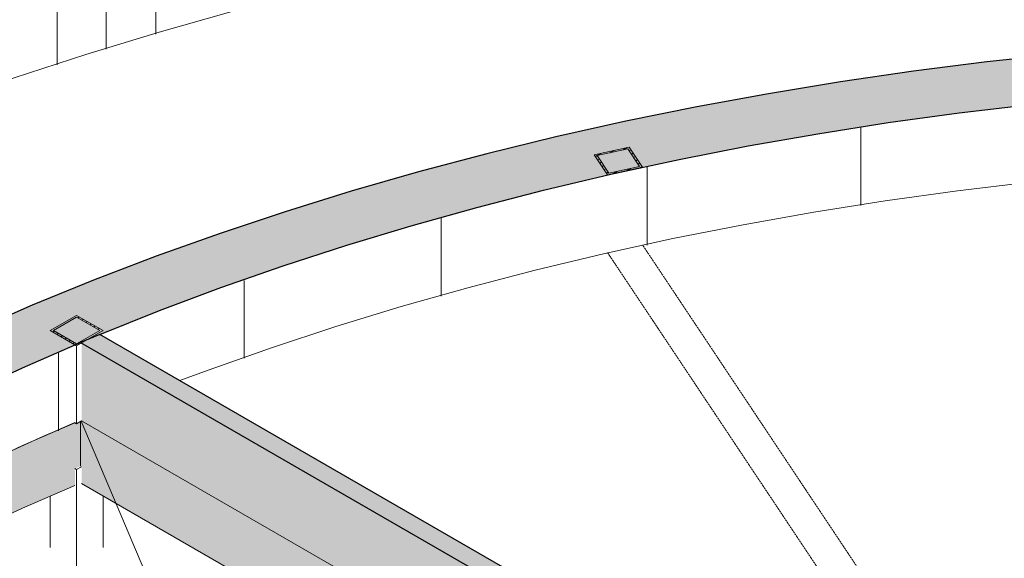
# Model space of a CAD drawing. Header units: millimetres. Extents: x 2807 to 348062, y -35711 to 43067.
# Tile 119 of 191: x 112711 to 117972, y 8394 to 11273. Entities that reach past the tile are written whole.
import ezdxf

# ---------------------------------------------------------------- set-up
doc = ezdxf.new("R2010")
doc.units = ezdxf.units.MM
doc.linetypes.add('Hidden', pattern=[7.14375, 4.7625, -2.38125])
doc.linetypes.add('THO_hhidden', pattern=[2.5, 1.5, -1])
doc.layers.add('A-DETL', color=7, linetype='Continuous', lineweight=13, true_color=0x00a600)
for name, color, linetype, lineweight in [('A-FLOR', 7, 'Continuous', 18), ('A-FLOR-PATT', 7, 'Continuous', 18), ('A-GENM', 7, 'Continuous', 13), ('A-WALL', 7, 'Continuous', 25), ('A-WALL-PATT', 7, 'Continuous', 25), ('I-WALL', 7, 'Continuous', 18), ('S-COLS', 7, 'Continuous', 13)]:
    doc.layers.add(name, color=color, linetype=linetype, lineweight=lineweight)
pattern_1 = [(30, (3507.014, 1220.566), (-42.42629, 24.494494), []), (30, (3507.014, 1244.815), (-42.42629, 24.494494), [])]

# ---------------------------------------------------------------- blocks, each defined once
blk = doc.blocks.new('FP_408-01 isometrie 1e verdieping _plotview_')
at = {"layer": 'A-WALL-PATT', "color": 8, "lineweight": 13, "true_color": 0x808080}
for p, q in [((30818.3, 10279.1), (30818.3, 10695)), ((29676.6, 10068), (29676.6, 10484)), ((28574.9, 9795.3), (28574.9, 10211.3)), ((27523.1, 9463.3), (27523.1, 9879.3)), ((26530.8, 9075.1), (26530.8, 9491))]:
    blk.add_line(p, q, dxfattribs=at)
blk = doc.blocks.new('FP_414-01 isometrie 1e verdieping _plotview_')
at = {"layer": 'A-WALL-PATT', "color": 252, "lineweight": 13, "true_color": 0x9c978e}
for p, q in [((27052, 11195.4), (27052, 11611.4)), ((26786.4, 11115.1), (26786.4, 11531.1)), ((26523.5, 11031.8), (26523.5, 11447.8))]:
    blk.add_line(p, q, dxfattribs=at)
blk = doc.blocks.new('NLRS_28_SCO_UN_koker_gen_bcb - K200_200_12_5-V508-01 isometrie 1e verdieping _plotview_')
at = {"layer": 'S-COLS'}
h = blk.add_hatch(dxfattribs=at)
h.set_pattern_fill('FP_15', color=256, style=0, pattern_type=2)
h.set_pattern_definition(pattern_1)
h.paths.add_polyline_path([(29465.2, 10442.8), (29651.9, 10484.3), (29580.1, 10592), (29394.3, 10549.3)])
h.paths.add_polyline_path([(29472.4, 10452.1), (29409.6, 10546.4), (29572.9, 10582.7), (29635.7, 10488.4)])
at = {"layer": 'S-COLS', "lineweight": 18}
for p, q in [((29580.1, 10592), (29393.4, 10550.6)), ((29409.6, 10546.4), (29572.9, 10582.7)), ((29572.9, 10582.7), (29635.7, 10488.4)), ((29651.9, 10484.3), (29580.1, 10592)), ((29393.4, 10550.6), (29465.2, 10442.8)), ((29472.4, 10452.1), (29409.6, 10546.4)), ((29465.2, 10442.8), (29651.9, 10484.3)), ((29635.7, 10488.4), (29472.4, 10452.1))]:
    blk.add_line(p, q, dxfattribs=at)
blk = doc.blocks.new('NLRS_33_GM_WPB_vloeropening schacht rechthoek met ronding_gen_tho - 5024x3875-2379143-01 isometrie 1e verdieping _plotview_')
at = {"layer": 'A-GENM'}
for p, q in [((26651.3, 9126.5), (28191.9, 5492.8)), ((28799.5, 7890), (26654.5, 9128.3))]:
    blk.add_line(p, q, dxfattribs=at)
blk.add_ellipse((34198, 3191.2), major_axis=(12761.1, 0), ratio=0.57735, start_param=2.206739, end_param=2.468362, dxfattribs=at)
blk = doc.blocks.new('NLRS_28_SCO_UN_koker_gen_bcb - K200_200_12_5-2417527-01 isometrie 1e verdieping _plotview_')
at = {"layer": 'S-COLS'}
for p, q in [((26628, 8868.1), (26619, 8873.3)), ((26654.5, 8883.4), (26628, 8868.1)), ((26628, 8868.1), (26628, 6865.3)), ((26486.6, 8451.7), (26486.6, 8725.6)), ((26769.4, 8727.2), (26769.4, 8451.7)), ((26486.6, 6609.6), (26486.6, 8235.7)), ((26769.4, 8237.3), (26769.4, 6927)), ((26769.4, 6862.6), (26769.4, 6814.5)), ((26628, 6802.2), (26628, 6668.6)), ((26769.4, 6790.7), (26769.4, 6732.8)), ((26628, 6604.7), (26628, 6556.2)), ((26486.6, 6496.8), (26486.6, 6545.2)), ((26628, 6532.4), (26628, 6474.5))]:
    blk.add_line(p, q, dxfattribs=at)
at = {"layer": 'S-COLS', "color": 9, "true_color": 0xb0c6c6}
for p, q in [((26769.4, 6649.3), (26769.4, 6615.6)), ((26769.4, 6586.3), (26769.4, 6533.9)), ((26769.4, 6504.7), (26769.4, 6314.1))]:
    blk.add_line(p, q, dxfattribs=at)
at = {"layer": 'S-COLS', "color": 253, "true_color": 0xa1a1a1}
blk.add_line((26628, 6450.7), (26628, 6395.7), dxfattribs=at)
blk = doc.blocks.new('NLRS_28_SCO_UN_koker_gen_bcb - K200_200_12_5-2421693-01 isometrie 1e verdieping _plotview_')
at = {"layer": 'S-COLS'}
h = blk.add_hatch(dxfattribs=at)
h.set_pattern_fill('FP_15', color=256, style=0, pattern_type=2)
h.set_pattern_definition(pattern_1)
h.paths.add_polyline_path([(26628, 9529), (26769.4, 9610.7), (26628, 9692.3), (26486.6, 9610.7)])
h.paths.add_polyline_path([(26628, 9539.2), (26504.3, 9610.7), (26628, 9682.1), (26751.8, 9610.7)])
at = {"layer": 'S-COLS', "lineweight": 18}
for p, q in [((26628, 9692.3), (26486.6, 9610.7)), ((26504.3, 9610.7), (26628, 9682.1)), ((26769.4, 9610.7), (26628, 9692.3)), ((26628, 9682.1), (26751.8, 9610.7)), ((26486.6, 9610.7), (26628, 9529)), ((26628, 9539.2), (26504.3, 9610.7)), ((26628, 9529), (26769.4, 9610.7)), ((26751.8, 9610.7), (26628, 9539.2))]:
    blk.add_line(p, q, dxfattribs=at)
at = {"layer": 'S-COLS'}
for p, q in [((26628, 9529), (26628, 9113)), ((26628, 9113), (26618.8, 9118.4)), ((26654.5, 9128.3), (26628, 9113))]:
    blk.add_line(p, q, dxfattribs=at)

msp = doc.modelspace()

# ---------------------------------------------------------------- hatches: boundary and pattern name
at = {"layer": 'A-FLOR-PATT', "true_color": 0xf0f0f0}
msp.add_hatch(color=7, dxfattribs=at).paths.add_polyline_path([(110872.2, 7633.3), (111029.3, 7739), (111344, 7936.1), (111562.3, 8066.1), (111889.7, 8247.8), (112128.8, 8373.8), (112424, 8520.1), (112726.8, 8661.1), (113006.7, 8783.5), (113006.7, 8873.3), (113036.9, 8886.5), (113036.9, 9125.3), (113015.8, 9113), (113006.7, 9118.2), (112714.2, 8989.9), (112424, 8854.9), (112100.6, 8693.7), (111841.5, 8557.2), (111487, 8356.1), (111291.5, 8239.6), (111029.3, 8073.8), (110769.5, 7898.7), (110610.1, 7784.6), (110775.9, 7688.9)])
h = msp.add_hatch(color=7, dxfattribs=at)
h.paths.add_polyline_path([(116294.6, 6915.9), (116315.8, 6928.1), (116337, 6915.9), (116471.3, 6993.4), (116492.5, 6981.2), (116626.9, 7058.8), (116213.7, 7297.3), (116213.7, 6962.6), (116273.3, 6928.1)])
h.paths.add_polyline_path([(116169.8, 6987.9), (116169.8, 7322.7), (115997.5, 7422.2), (115661.8, 7281.2), (116160.2, 6993.4)])
h.paths.add_polyline_path([(115648, 7299.2), (115973.6, 7435.9), (115915.6, 7469.4), (115648, 7357.1)])
h.paths.add_polyline_path([(115604.1, 7314.5), (115604.1, 7338.6), (115579.9, 7328.5)])
h.paths.add_polyline_path([(115556, 7342.3), (115604.1, 7363.3), (115604.1, 7407.8), (115605.7, 7411.4), (115508.8, 7369.5), (115545.6, 7348.3)])
h.paths.add_polyline_path([(115648, 7380.9), (115891.7, 7483.2), (115840.8, 7510.2), (115673.4, 7439.5), (115648, 7429.2), (115648, 7407.8)])
h.paths.add_polyline_path([(115442.8, 7407.7), (115776.8, 7549.6), (115355.2, 7793), (115328.6, 7777.7), (115187.2, 7859.3), (115187.2, 7890), (113042.3, 9128.3), (113036.9, 9125.3), (113036.9, 8886.5), (113042.3, 8883.4), (113042.3, 8793.6), (115187.2, 7555.2), (115187.2, 7614.4), (115213.7, 7629.7), (115222.6, 7624.6), (115222.6, 7604.2), (115328.6, 7542.9), (115346.3, 7553.2), (115355.2, 7548), (115355.2, 7458.2), (115441.4, 7408.4)])
at = {"layer": 'A-WALL-PATT', "lineweight": 18, "true_color": 0x808080}
msp.add_hatch(color=8, dxfattribs=at).paths.add_polyline_path([(111560.5, 8817.9), (111841.1, 8974.9), (112145.8, 9134.7), (112458.5, 9288.2), (112778.7, 9435.4), (113139.1, 9590.5), (113459.2, 9718.5), (113786.1, 9840.6), (114129.6, 9960.3), (114483.1, 10074.6), (114842.4, 10182.2), (115168.5, 10273.1), (115576.5, 10376.9), (115950.7, 10463.9), (116329.2, 10543.8), (116711.6, 10616.6), (117097.6, 10682.3), (117351.6, 10722.2), (117730.3, 10774.5), (118111.7, 10820), (118495.3, 10858.6), (118880.8, 10890.4), (119267.8, 10915.3), (119655.9, 10933.3), (120077, 10944.7), (120434.2, 10948.5), (120823.6, 10945.7), (121304.2, 10932), (121600.9, 10919.2), (121988.2, 10895.5), (122374, 10865), (122757.9, 10827.6), (123139.7, 10783.4), (123519, 10732.3), (123895.3, 10674.6), (124372.1, 10590.2), (124755.5, 10514.8), (125124.4, 10434), (125599.2, 10317.7), (125848, 10252.6), (126212.8, 10148.9), (126550.5, 10045.4), (126893, 9932.4), (127229.2, 9813.2), (127558.8, 9688), (127881.4, 9557), (128196.8, 9420.1), (128504.6, 9277.7), (128804.5, 9129.7), (129150.3, 8946.1), (129379.5, 8817.9), (129683.6, 8993.4), (129379.5, 9163.1), (129096.3, 9312.1), (128794.2, 9461.5), (128395.3, 9644.4), (128161.3, 9746.4), (127833.7, 9880.3), (127439.9, 10029.4), (127158, 10130.2), (126810.5, 10246.1), (126456.9, 10355.7), (126097.7, 10459), (125733.1, 10555.8), (125363.5, 10646.1), (124985.6, 10730.6), (124610.8, 10806.8), (124228.4, 10877.1), (123758.5, 10952.7), (123453.2, 10997), (123061.2, 11046.5), (122666.7, 11089.1), (122270.2, 11124.7), (121871.9, 11153.1), (121472.3, 11174.5), (121071.8, 11188.8), (120670.7, 11195.9), (120269.4, 11195.9), (119868.2, 11188.8), (119467.7, 11174.5), (119068.1, 11153.1), (118669.8, 11124.7), (118273.3, 11089.1), (117834.4, 11040.9), (117486.8, 10997), (116975.8, 10920.5), (116603.4, 10857.2), (116234.7, 10787.6), (115870, 10711.8), (115509.7, 10629.8), (115154.2, 10541.8), (114803.7, 10447.9), (114458.7, 10348.1), (114119.4, 10242.7), (113782, 10130.2), (113440.8, 10008.3), (113036.5, 9851.7), (112714.2, 9718.3), (112422.8, 9590.2), (112100.6, 9439.1), (111839.8, 9310.1), (111487, 9122.5), (111256.4, 8993.4), (111544.5, 8827.1)])
at = {"layer": 'A-WALL-PATT', "lineweight": 18, "true_color": 0xafafaf}
msp.add_hatch(color=253, dxfattribs=at).paths.add_polyline_path([(117553.2, 6939.9), (117641.6, 6991), (113139.1, 9590.5), (113036.5, 9547.7), (117102, 7200.4)])
at = {"layer": 'A-WALL-PATT', "true_color": 0xf0f0f0}
h = msp.add_hatch(color=7, dxfattribs=at)
h.paths.add_polyline_path([(117354.9, 6646.6), (117452.4, 6703), (117452.4, 6865.8), (117521.7, 6905.8), (117521.7, 6917.3), (117553.2, 6937.7), (117553.2, 6939.9), (116250.6, 7692), (116246.8, 7683.4), (116242.2, 7680.1), (116213.7, 7665.8), (116213.7, 7618.4), (116296.2, 7653.1), (116317.9, 7640.6), (116296.2, 7629.3), (116213.7, 7594.6), (116213.7, 7536.7), (116378.1, 7605.8), (116399.8, 7593.3), (116378.1, 7582), (116213.7, 7512.9), (116213.7, 7297.3), (116697.6, 7017.9), (116704.7, 7022), (116735.5, 7004.2), (116735.5, 7370.9), (116770.9, 7391.3), (116785, 7383.1), (116785, 6975.6), (117285.6, 6686.6)])
h.paths.add_polyline_path([(116169.8, 7322.7), (116169.8, 7494.5), (115997.5, 7422.2)])
h.paths.add_polyline_path([(115973.6, 7435.9), (116169.8, 7518.3), (116169.8, 7576.2), (115915.6, 7469.4), (115934.8, 7458.4)])
h.paths.add_polyline_path([(115891.7, 7483.2), (116169.8, 7600), (116169.8, 7645.4), (116169.8, 7648), (115845.7, 7509.8), (115864.8, 7498.7)])
h.paths.add_polyline_path([(115778.5, 7548.6), (116195.1, 7721), (116200, 7721.2), (115355.2, 8209), (115355.2, 7793), (115777.8, 7549)])
h.paths.add_polyline_path([(115187.2, 7890), (115187.2, 8275.3), (115213.7, 8290.6), (113042.3, 9544.3), (113042.3, 9128.3), (115172.1, 7898.7)])
h.paths.add_polyline_path([(115328.6, 8203.9), (115346.3, 8214.1), (115222.6, 8285.5), (115222.6, 8265.1), (115252.5, 8247.8)])

# ---------------------------------------------------------------- linework, layer by layer
at = {"layer": 'A-DETL', "color": 7, "linetype": 'THO_hhidden', "lineweight": 18}
for p, q in [((116039.6, 10068.3), (117965.4, 7177.9)), ((115853, 10026.8), (117810.7, 7088.6))]:
    msp.add_line(p, q, dxfattribs=at)
at = {"layer": 'A-DETL', "color": 7, "linetype": 'THO_hhidden'}
msp.add_ellipse((115166.7, 3062), major_axis=(15450, 0), ratio=0.57735, start_param=1.620078, end_param=2.93447, dxfattribs=at)
at = {"layer": 'A-FLOR'}
for p, q in [((113036.9, 9125.3), (113036.9, 8886.5)), ((113042.3, 9128.3), (115187.2, 7890)), ((115187.2, 7555.2), (113042.3, 8793.6))]:
    msp.add_line(p, q, dxfattribs=at)
for points in [[(113851.8, 11318.2, 0), (113455.9, 11205.8, 0), (113065.6, 11086.9, 0), (112681.4, 10961.7, 0), (112303.6, 10830.1, 0), (111932.4, 10692.4, 0), (111568.2, 10548.6, 0), (111211.2, 10398.8, 0), (110861.8, 10243.3, 0), (110520.2, 10082, 0), (110186.7, 9915.2, 0), (109861.6, 9742.9, 0), (109545.2, 9565.4, 0), (109237.7, 9382.7, 0), (108939.4, 9195, 0), (108650.4, 9002.5, 0), (108371.1, 8805.3, 0), (108101.7, 8603.6, 0)], [(110609.1, 7785.1, 0), (110775.9, 7903.3, 0), (111029.3, 8073.8, 0), (111291.5, 8239.6, 0), (111562.3, 8400.9, 0), (111841.5, 8557.2, 0), (112128.8, 8708.6, 0), (112424, 8854.9, 0), (112726.8, 8995.8, 0), (113006.4, 9118.5, 0)], [(113006.4, 8783.7, 0), (112726.8, 8661.1, 0), (112424, 8520.1, 0), (112128.8, 8373.8, 0), (111841.5, 8222.5, 0), (111562.3, 8066.1, 0), (111291.5, 7904.9, 0), (111029.3, 7739, 0), (110872.4, 7634.7, 0)]]:
    msp.add_polyline3d(points, dxfattribs=at)
at = {"layer": 'A-WALL'}
msp.add_polyline3d([(113139.1, 9590.5, 0), (113087.7, 9569.2, 0), (113036.5, 9547.7, 0)], dxfattribs=at)
at = {"layer": 'I-WALL', "lineweight": 25}
for p, q in [((117641.6, 6991), (113139.1, 9590.5)), ((113036.5, 9547.7), (117641.6, 6888.9))]:
    msp.add_line(p, q, dxfattribs=at)
at = {"layer": 'I-WALL'}
msp.add_line((113042.3, 9128.3), (115187.2, 7890), dxfattribs=at)
at = {"layer": 'I-WALL', "lineweight": 25}
for points in [[(118273.3, 11089.1, 0), (117878.8, 11046.5, 0), (117486.8, 10997, 0), (117097.6, 10940.5, 0), (116711.6, 10877.1, 0), (116329.2, 10806.8, 0), (115950.7, 10729.8, 0), (115576.5, 10646.1, 0), (115206.9, 10555.8, 0), (114842.4, 10459, 0), (114483.1, 10355.7, 0), (114129.6, 10246.1, 0), (113782, 10130.2, 0), (113440.8, 10008.3, 0), (113106.3, 9880.3, 0), (112778.7, 9746.4, 0), (112458.5, 9606.8, 0), (112145.8, 9461.5, 0), (111841.1, 9310.8, 0), (111544.5, 9154.7, 0), (111256.4, 8993.4, 0)], [(113139.1, 9590.5, 0), (113459.2, 9718.5, 0), (113786.1, 9840.6, 0), (114119.4, 9956.9, 0), (114458.7, 10067.2, 0), (114803.7, 10171.4, 0), (115154.2, 10269.4, 0), (115509.7, 10361.1, 0), (115870, 10446.4, 0), (116234.7, 10525.3, 0), (116603.4, 10597.5, 0), (116975.8, 10663.2, 0), (117351.6, 10722.2, 0), (117730.3, 10774.5, 0), (118111.7, 10820, 0)], [(111560.5, 8817.9, 0), (111839.8, 8974.2, 0), (112127.3, 9125.5, 0), (112422.8, 9271.6, 0), (112725.9, 9412.4, 0), (113036.5, 9547.7, 0)]]:
    msp.add_polyline3d(points, dxfattribs=at)
at = {"layer": 'I-WALL'}
for points in [[(118109, 10403.7, 0), (117721.4, 10357.4, 0), (117336.5, 10304, 0), (116954.7, 10243.7, 0), (116576.4, 10176.5, 0), (116201.9, 10102.5, 0), (115831.6, 10021.7, 0), (115466, 9934.3, 0), (115105.2, 9840.2, 0), (114749.7, 9739.7, 0), (114399.9, 9632.8, 0), (114056.1, 9519.5, 0), (113718.6, 9400.1, 0), (113567, 9343.7, 0)], [(113006, 9118.8, 0), (112747.4, 9006, 0), (112438.5, 8863.1, 0), (112137.5, 8714.7, 0), (111844.7, 8560.9, 0), (111560.5, 8401.9, 0)]]:
    msp.add_polyline3d(points, dxfattribs=at)

# ---------------------------------------------------------------- block references
at = {"layer": 'A-GENM', "color": 253, "linetype": 'THO_hhidden', "true_color": 0xa1a1a1}
msp.add_blockref('NLRS_33_GM_WPB_vloeropening schacht rechthoek met ronding_gen_tho - 5024x3875-2379143-01 isometrie 1e verdieping _plotview_', (86387.7, 0), dxfattribs=at)
at = {"layer": 'I-WALL'}
for name in ['FP_414-01 isometrie 1e verdieping _plotview_', 'FP_408-01 isometrie 1e verdieping _plotview_']:
    msp.add_blockref(name, (86387.7, 0), dxfattribs=at)
at = {"layer": 'S-COLS', "linetype": 'Hidden'}
for name in ['NLRS_28_SCO_UN_koker_gen_bcb - K200_200_12_5-V508-01 isometrie 1e verdieping _plotview_', 'NLRS_28_SCO_UN_koker_gen_bcb - K200_200_12_5-2421693-01 isometrie 1e verdieping _plotview_', 'NLRS_28_SCO_UN_koker_gen_bcb - K200_200_12_5-2417527-01 isometrie 1e verdieping _plotview_']:
    msp.add_blockref(name, (86387.7, 0), dxfattribs=at)

doc.saveas('drawing.dxf')
